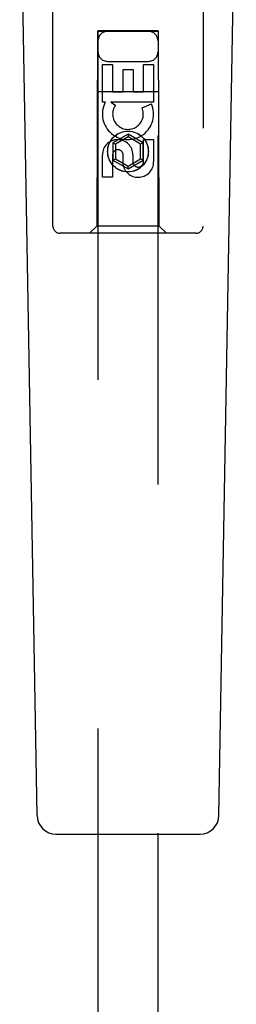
# Model space of a CAD drawing. Header units: inches. Extents: x 0 to 264, y 0 to 171.
# Tile 7 of 21: x 89.312 to 90.213, y 81.932 to 86.028. Entities that reach past the tile are written whole.
import ezdxf

# ---------------------------------------------------------------- set-up
doc = ezdxf.new("R2010")
doc.units = ezdxf.units.IN
doc.header["$LTSCALE"] = 14.508621
doc.header["$MEASUREMENT"] = 0
doc.linetypes.add('HIDDEN', pattern=[0.2, 0.1, -0.1])
doc.layers.add('MASTER_DOOR_ASSEMBLY', color=7, linetype='CONTINUOUS')

msp = doc.modelspace()

# ---------------------------------------------------------------- linework, layer by layer
at = {"layer": 'MASTER_DOOR_ASSEMBLY', "color": 8, "linetype": 'HIDDEN'}
for p, q in [((89.4498, 85.1696), (89.4498, 87.0271)), ((90.0748, 87.0271), (90.0748, 85.1696)), ((89.6358, 85.9796), (89.6323, 85.1696)), ((89.6358, 85.9796), (89.8888, 85.9796)), ((89.8873, 85.9814), (89.6373, 85.9814)), ((89.6373, 85.9814), (89.6373, 57.9796)), ((89.8873, 85.9783), (89.6373, 85.9783)), ((89.8873, 57.9796), (89.8873, 85.9814)), ((89.8923, 85.1696), (89.8888, 85.9796)), ((89.6773, 85.8546), (89.8473, 85.8546)), ((89.6557, 85.8417), (89.6981, 85.8417)), ((89.6557, 85.6856), (89.6557, 85.8417)), ((89.6981, 85.8417), (89.6981, 85.7282)), ((89.7416, 85.8204), (89.7841, 85.8204)), ((89.7416, 85.7282), (89.7416, 85.8204)), ((89.7841, 85.8204), (89.7841, 85.7282)), ((89.8265, 85.8417), (89.8689, 85.8417)), ((89.8265, 85.7282), (89.8265, 85.8417)), ((89.8689, 85.8417), (89.8689, 85.6856)), ((89.6347, 85.7296), (89.8899, 85.7296)), ((89.6981, 85.7282), (89.7416, 85.7282)), ((89.7841, 85.7282), (89.8265, 85.7282)), ((89.668, 85.6856), (89.6557, 85.6856)), ((89.6662, 85.6821), (89.668, 85.6856)), ((89.8689, 85.6856), (89.6913, 85.6856)), ((89.6913, 85.6856), (89.7099, 85.6726)), ((89.8208, 85.6612), (89.8599, 85.6781)), ((89.7623, 85.5521), (89.6998, 85.516)), ((89.7623, 85.5405), (89.7098, 85.5102)), ((89.8248, 85.516), (89.7623, 85.5521)), ((89.7623, 85.5521), (89.7623, 85.5405)), ((89.8148, 85.5102), (89.7623, 85.5405)), ((89.8265, 85.5293), (89.8689, 85.5293)), ((89.8265, 85.4369), (89.8265, 85.5293)), ((89.8689, 85.5293), (89.8689, 85.4369)), ((89.6998, 85.516), (89.7098, 85.5102)), ((89.6998, 85.516), (89.6998, 85.4438)), ((89.7098, 85.5102), (89.7098, 85.4496)), ((89.8248, 85.516), (89.8148, 85.5102)), ((89.8148, 85.4496), (89.8148, 85.5102)), ((89.8248, 85.4438), (89.8248, 85.516)), ((89.6557, 85.373), (89.6557, 85.4655)), ((89.6981, 85.4655), (89.6981, 85.373)), ((89.6998, 85.4438), (89.7098, 85.4496)), ((89.6998, 85.4438), (89.7623, 85.4077)), ((89.7098, 85.4496), (89.7623, 85.4193)), ((89.7417, 85.4231), (89.7417, 85.4694)), ((89.7623, 85.4193), (89.8148, 85.4496)), ((89.7623, 85.4077), (89.8248, 85.4438)), ((89.7826, 85.4655), (89.7826, 85.4369)), ((89.8248, 85.4438), (89.8148, 85.4496)), ((89.7623, 85.4077), (89.7623, 85.4193)), ((89.6981, 85.373), (89.6557, 85.373)), ((89.6323, 85.1696), (89.6023, 85.1396)), ((89.8923, 85.1696), (89.6323, 85.1696)), ((89.8923, 85.1696), (89.9223, 85.1396)), ((90.0448, 85.1396), (89.4798, 85.1396))]:
    msp.add_line(p, q, dxfattribs=at)
at = {"layer": 'MASTER_DOOR_ASSEMBLY', "color": 7, "linetype": 'Continuous'}
for p, q in [((89.3838, 82.7174), (89.3115, 86.8567)), ((90.1408, 82.7174), (90.2131, 86.8567)), ((89.4625, 82.64), (90.0621, 82.64))]:
    msp.add_line(p, q, dxfattribs=at)
at = {"layer": 'MASTER_DOOR_ASSEMBLY', "color": 8, "linetype": 'HIDDEN'}
for radius in [0.085, 0.0845]:
    msp.add_circle((89.7623, 85.4796), radius, dxfattribs=at)
for centre, radius, start, end in [((89.6773, 85.9396), 0.04, 90, 180), ((89.8473, 85.9396), 0.04, 0, 90), ((89.6773, 85.8946), 0.04, 180, 270), ((89.8473, 85.8946), 0.04, 270, 360), ((89.7622, 85.6358), 0.1065, 154.2636, 23.4027), ((89.7622, 85.6358), 0.0639, 144.8895, 23.4026), ((89.7192, 85.4655), 0.0635, 0, 180), ((89.7201, 85.4655), 0.0219, 10.307, 180), ((89.8046, 85.4368), 0.0644, 192.2995, 0.0775), ((89.8046, 85.4369), 0.0219, 179.9011, 360), ((89.4798, 85.1696), 0.03, 180, 270), ((90.0448, 85.1696), 0.03, 270, 360)]:
    msp.add_arc(centre, radius, start, end, dxfattribs=at)
at = {"layer": 'MASTER_DOOR_ASSEMBLY', "color": 7, "linetype": 'Continuous'}
for centre, start, end in [((89.4625, 82.7187), 181, 270), ((90.0621, 82.7187), 270, 359)]:
    msp.add_arc(centre, 0.0787, start, end, dxfattribs=at)

doc.saveas('drawing.dxf')
